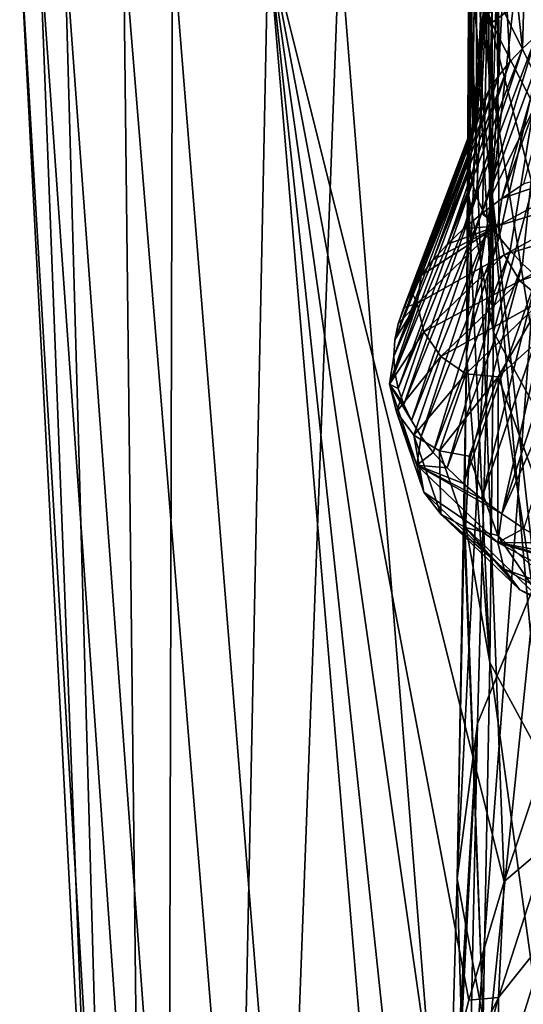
# Model space of a CAD drawing. Header units: millimetres. Extents: x -27 to 27, y -375 to 166.
# Tile 12 of 49: x -22 to -16, y 79 to 91. Entities that reach past the tile are written whole.
import ezdxf

# ---------------------------------------------------------------- set-up
doc = ezdxf.new("R2010")
doc.units = ezdxf.units.MM
doc.header["$LTSCALE"] = 62.577778
for name, color, linetype in [('13', 7, 'CONTINUOUS'), ('17', 7, 'CONTINUOUS'), ('18', 7, 'CONTINUOUS'), ('19', 7, 'CONTINUOUS'), ('20', 7, 'CONTINUOUS'), ('21', 7, 'CONTINUOUS'), ('26', 7, 'CONTINUOUS'), ('27', 7, 'CONTINUOUS'), ('6', 7, 'CONTINUOUS'), ('7', 7, 'CONTINUOUS'), ('8', 7, 'CONTINUOUS'), ('9', 7, 'CONTINUOUS')]:
    doc.layers.add(name, color=color, linetype=linetype)

msp = doc.modelspace()

# ---------------------------------------------------------------- linework, layer by layer
at = {"layer": '13', "color": 7, "linetype": 'CONTINUOUS', "true_color": 0xa2afbf}
for points in [[(-15.581, 82.056, 14.884), (-16.061, 80.624, 14.262), (-15.514, 81.088, 14.889), (-15.581, 82.056, 14.884)], [(-15.514, 81.088, 14.889), (-16.061, 80.624, 14.262), (-16.133, 79.171, 14.082), (-15.514, 81.088, 14.889)], [(-15.514, 81.088, 14.889), (-16.133, 79.171, 14.082), (-15.506, 79.954, 14.841), (-15.514, 81.088, 14.889)], [(-16.061, 80.624, 14.262), (-16.502, 79.137, 13.643), (-16.133, 79.171, 14.082), (-16.061, 80.624, 14.262)], [(-16.133, 79.171, 14.082), (-16.128, 77.961, 14.027), (-15.506, 79.954, 14.841), (-16.133, 79.171, 14.082)], [(-16.128, 77.961, 14.027), (-15.795, 77.915, 14.446), (-15.506, 79.954, 14.841), (-16.128, 77.961, 14.027)], [(-16.502, 79.137, 13.643), (-16.905, 77.591, 13.032), (-16.133, 79.171, 14.082), (-16.502, 79.137, 13.643)], [(-16.133, 79.171, 14.082), (-16.905, 77.591, 13.032), (-16.672, 77.21, 13.306), (-16.133, 79.171, 14.082)], [(-16.133, 79.171, 14.082), (-16.672, 77.21, 13.306), (-16.128, 77.961, 14.027), (-16.133, 79.171, 14.082)]]:
    msp.add_3dface(points, dxfattribs=at)
at = {"layer": '17', "color": 7, "linetype": 'CONTINUOUS', "true_color": 0xa2afbf}
for points in [[(-15.235, 91.549, 126.248), (-15.456, 91.387, 125.801), (-16.091, 89.179, 127.533), (-15.235, 91.549, 126.248)], [(-15.813, 89.364, 128.04), (-15.235, 91.549, 126.248), (-16.091, 89.179, 127.533), (-15.813, 89.364, 128.04)], [(-15.456, 91.387, 125.801), (-15.655, 91.223, 125.35), (-16.343, 88.991, 127.016), (-15.456, 91.387, 125.801)], [(-16.091, 89.179, 127.533), (-15.456, 91.387, 125.801), (-16.343, 88.991, 127.016), (-16.091, 89.179, 127.533)], [(-15.655, 91.223, 125.35), (-15.832, 91.058, 124.897), (-16.571, 88.8, 126.492), (-15.655, 91.223, 125.35)], [(-16.343, 88.991, 127.016), (-15.655, 91.223, 125.35), (-16.571, 88.8, 126.492), (-16.343, 88.991, 127.016)], [(-15.832, 91.058, 124.897), (-15.989, 90.891, 124.44), (-16.773, 88.607, 125.96), (-15.832, 91.058, 124.897)], [(-16.571, 88.8, 126.492), (-15.832, 91.058, 124.897), (-16.773, 88.607, 125.96), (-16.571, 88.8, 126.492)], [(-15.989, 90.891, 124.44), (-16.125, 90.724, 123.98), (-16.949, 88.411, 125.422), (-15.989, 90.891, 124.44)], [(-16.773, 88.607, 125.96), (-15.989, 90.891, 124.44), (-16.949, 88.411, 125.422), (-16.773, 88.607, 125.96)], [(-16.125, 90.724, 123.98), (-16.24, 90.556, 123.517), (-17.099, 88.213, 124.879), (-16.125, 90.724, 123.98)], [(-16.949, 88.411, 125.422), (-16.125, 90.724, 123.98), (-17.099, 88.213, 124.879), (-16.949, 88.411, 125.422)], [(-16.24, 90.556, 123.517), (-16.334, 90.387, 123.053), (-17.222, 88.014, 124.331), (-16.24, 90.556, 123.517)], [(-17.099, 88.213, 124.879), (-16.24, 90.556, 123.517), (-17.222, 88.014, 124.331), (-17.099, 88.213, 124.879)], [(-16.334, 90.387, 123.053), (-16.406, 90.218, 122.589), (-17.318, 87.813, 123.779), (-16.334, 90.387, 123.053)], [(-17.222, 88.014, 124.331), (-16.334, 90.387, 123.053), (-17.318, 87.813, 123.779), (-17.222, 88.014, 124.331)], [(-16.406, 90.218, 122.589), (-16.458, 90.049, 122.124), (-17.387, 87.611, 123.224), (-16.406, 90.218, 122.589)], [(-17.318, 87.813, 123.779), (-16.406, 90.218, 122.589), (-17.387, 87.611, 123.224), (-17.318, 87.813, 123.779)], [(-16.458, 90.049, 122.124), (-16.49, 89.88, 121.66), (-17.429, 87.408, 122.667), (-16.458, 90.049, 122.124)], [(-17.387, 87.611, 123.224), (-16.458, 90.049, 122.124), (-17.429, 87.408, 122.667), (-17.387, 87.611, 123.224)], [(-16.49, 89.88, 121.66), (-16.5, 89.711, 121.197), (-17.429, 87.408, 122.667), (-16.49, 89.88, 121.66)], [(-16.5, 89.711, 121.197), (-17.443, 87.205, 122.109), (-17.429, 87.408, 122.667), (-16.5, 89.711, 121.197)]]:
    msp.add_3dface(points, dxfattribs=at)
at = {"layer": '18', "color": 7, "linetype": 'CONTINUOUS', "true_color": 0xa2afbf}
for points in [[(-14.504, 89.723, 130.126), (-16.091, 89.179, 127.533), (-16.141, 88.835, 127.684), (-14.504, 89.723, 130.126)], [(-14.504, 89.723, 130.126), (-16.141, 88.835, 127.684), (-14.435, 89.357, 130.201), (-14.504, 89.723, 130.126)], [(-15.813, 89.364, 128.04), (-16.091, 89.179, 127.533), (-14.504, 89.723, 130.126), (-15.813, 89.364, 128.04)], [(-14.435, 89.357, 130.201), (-16.141, 88.835, 127.684), (-16.062, 88.474, 127.774), (-14.435, 89.357, 130.201)], [(-14.435, 89.357, 130.201), (-16.062, 88.474, 127.774), (-14.262, 89.019, 130.18), (-14.435, 89.357, 130.201)], [(-16.091, 89.179, 127.533), (-16.343, 88.991, 127.016), (-16.141, 88.835, 127.684), (-16.091, 89.179, 127.533)], [(-16.343, 88.991, 127.016), (-16.571, 88.8, 126.492), (-16.141, 88.835, 127.684), (-16.343, 88.991, 127.016)], [(-14.262, 89.019, 130.18), (-16.062, 88.474, 127.774), (-15.865, 88.15, 127.79), (-14.262, 89.019, 130.18)], [(-14.262, 89.019, 130.18), (-15.865, 88.15, 127.79), (-14.011, 88.758, 130.065), (-14.262, 89.019, 130.18)], [(-16.141, 88.835, 127.684), (-17.099, 88.213, 124.879), (-17.153, 87.865, 125.019), (-16.141, 88.835, 127.684)], [(-16.141, 88.835, 127.684), (-17.153, 87.865, 125.019), (-16.062, 88.474, 127.774), (-16.141, 88.835, 127.684)], [(-16.949, 88.411, 125.422), (-17.099, 88.213, 124.879), (-16.141, 88.835, 127.684), (-16.949, 88.411, 125.422)], [(-16.773, 88.607, 125.96), (-16.949, 88.411, 125.422), (-16.141, 88.835, 127.684), (-16.773, 88.607, 125.96)], [(-16.571, 88.8, 126.492), (-16.773, 88.607, 125.96), (-16.141, 88.835, 127.684), (-16.571, 88.8, 126.492)], [(-14.011, 88.758, 130.065), (-15.865, 88.15, 127.79), (-15.578, 87.908, 127.728), (-14.011, 88.758, 130.065)], [(-16.062, 88.474, 127.774), (-17.153, 87.865, 125.019), (-17.068, 87.511, 125.127), (-16.062, 88.474, 127.774)], [(-16.062, 88.474, 127.774), (-17.068, 87.511, 125.127), (-15.865, 88.15, 127.79), (-16.062, 88.474, 127.774)], [(-17.099, 88.213, 124.879), (-17.222, 88.014, 124.331), (-17.153, 87.865, 125.019), (-17.099, 88.213, 124.879)], [(-15.865, 88.15, 127.79), (-17.068, 87.511, 125.127), (-16.854, 87.202, 125.185), (-15.865, 88.15, 127.79)], [(-15.865, 88.15, 127.79), (-16.854, 87.202, 125.185), (-15.578, 87.908, 127.728), (-15.865, 88.15, 127.79)], [(-17.222, 88.014, 124.331), (-17.318, 87.813, 123.779), (-17.153, 87.865, 125.019), (-17.222, 88.014, 124.331)], [(-17.153, 87.865, 125.019), (-17.443, 87.205, 122.109), (-17.499, 86.852, 122.238), (-17.153, 87.865, 125.019)], [(-17.153, 87.865, 125.019), (-17.499, 86.852, 122.238), (-17.068, 87.511, 125.127), (-17.153, 87.865, 125.019)], [(-17.429, 87.408, 122.667), (-17.443, 87.205, 122.109), (-17.153, 87.865, 125.019), (-17.429, 87.408, 122.667)], [(-17.387, 87.611, 123.224), (-17.429, 87.408, 122.667), (-17.153, 87.865, 125.019), (-17.387, 87.611, 123.224)], [(-17.318, 87.813, 123.779), (-17.387, 87.611, 123.224), (-17.153, 87.865, 125.019), (-17.318, 87.813, 123.779)], [(-15.578, 87.908, 127.728), (-16.854, 87.202, 125.185), (-16.543, 86.984, 125.187), (-15.578, 87.908, 127.728)], [(-15.578, 87.908, 127.728), (-16.543, 86.984, 125.187), (-16.138, 86.947, 125.299), (-15.578, 87.908, 127.728)], [(-15.073, 87.9, 127.915), (-15.578, 87.908, 127.728), (-16.138, 86.947, 125.299), (-15.073, 87.9, 127.915)], [(-17.499, 86.852, 122.238), (-17.411, 86.505, 122.364), (-17.068, 87.511, 125.127), (-17.499, 86.852, 122.238)], [(-17.068, 87.511, 125.127), (-17.411, 86.505, 122.364), (-16.854, 87.202, 125.185), (-17.068, 87.511, 125.127)], [(-17.411, 86.505, 122.364), (-17.191, 86.213, 122.47), (-16.854, 87.202, 125.185), (-17.411, 86.505, 122.364)], [(-16.854, 87.202, 125.185), (-17.191, 86.213, 122.47), (-16.543, 86.984, 125.187), (-16.854, 87.202, 125.185)], [(-17.191, 86.213, 122.47), (-16.872, 86.02, 122.541), (-16.543, 86.984, 125.187), (-17.191, 86.213, 122.47)], [(-16.543, 86.984, 125.187), (-16.872, 86.02, 122.541), (-16.138, 86.947, 125.299), (-16.543, 86.984, 125.187)], [(-16.872, 86.02, 122.541), (-16.5, 85.952, 122.565), (-16.138, 86.947, 125.299), (-16.872, 86.02, 122.541)]]:
    msp.add_3dface(points, dxfattribs=at)
at = {"layer": '19', "color": 7, "linetype": 'CONTINUOUS', "true_color": 0xa2afbf}
for points in [[(-15.073, 87.9, 127.915), (-16.138, 86.947, 125.299), (-15.073, 84.005, 117.215), (-15.073, 87.9, 127.915)], [(-16.138, 86.947, 125.299), (-16.5, 85.952, 122.565), (-16.139, 84.957, 119.831), (-16.138, 86.947, 125.299)], [(-15.073, 84.005, 117.215), (-16.138, 86.947, 125.299), (-16.139, 84.957, 119.831), (-15.073, 84.005, 117.215)]]:
    msp.add_3dface(points, dxfattribs=at)
at = {"layer": '20', "color": 7, "linetype": 'CONTINUOUS', "true_color": 0xa2afbf}
for points in [[(-17.443, 87.205, 122.109), (-16.5, 89.711, 121.197), (-16.49, 89.542, 120.733), (-17.443, 87.205, 122.109)], [(-17.443, 87.205, 122.109), (-16.49, 89.542, 120.733), (-17.429, 87.002, 121.551), (-17.443, 87.205, 122.109)], [(-16.49, 89.542, 120.733), (-16.458, 89.373, 120.268), (-17.429, 87.002, 121.551), (-16.49, 89.542, 120.733)], [(-17.429, 87.002, 121.551), (-16.458, 89.373, 120.268), (-17.387, 86.8, 120.994), (-17.429, 87.002, 121.551)], [(-16.458, 89.373, 120.268), (-16.406, 89.203, 119.802), (-17.387, 86.8, 120.994), (-16.458, 89.373, 120.268)], [(-17.387, 86.8, 120.994), (-16.406, 89.203, 119.802), (-17.318, 86.598, 120.44), (-17.387, 86.8, 120.994)], [(-16.406, 89.203, 119.802), (-16.333, 89.034, 119.337), (-17.318, 86.598, 120.44), (-16.406, 89.203, 119.802)], [(-17.318, 86.598, 120.44), (-16.333, 89.034, 119.337), (-17.222, 86.397, 119.888), (-17.318, 86.598, 120.44)], [(-16.333, 89.034, 119.337), (-16.239, 88.865, 118.872), (-17.222, 86.397, 119.888), (-16.333, 89.034, 119.337)], [(-17.222, 86.397, 119.888), (-16.239, 88.865, 118.872), (-17.099, 86.197, 119.34), (-17.222, 86.397, 119.888)], [(-16.239, 88.865, 118.872), (-16.124, 88.696, 118.409), (-17.099, 86.197, 119.34), (-16.239, 88.865, 118.872)], [(-17.099, 86.197, 119.34), (-16.124, 88.696, 118.409), (-16.95, 85.999, 118.796), (-17.099, 86.197, 119.34)], [(-16.124, 88.696, 118.409), (-15.988, 88.528, 117.947), (-16.95, 85.999, 118.796), (-16.124, 88.696, 118.409)], [(-16.95, 85.999, 118.796), (-15.988, 88.528, 117.947), (-16.774, 85.804, 118.258), (-16.95, 85.999, 118.796)], [(-15.988, 88.528, 117.947), (-15.831, 88.362, 117.489), (-16.774, 85.804, 118.258), (-15.988, 88.528, 117.947)], [(-16.774, 85.804, 118.258), (-15.831, 88.362, 117.489), (-16.572, 85.61, 117.727), (-16.774, 85.804, 118.258)], [(-15.831, 88.362, 117.489), (-15.652, 88.196, 117.035), (-16.572, 85.61, 117.727), (-15.831, 88.362, 117.489)], [(-16.572, 85.61, 117.727), (-15.652, 88.196, 117.035), (-16.344, 85.419, 117.202), (-16.572, 85.61, 117.727)], [(-15.652, 88.196, 117.035), (-15.453, 88.033, 116.585), (-16.344, 85.419, 117.202), (-15.652, 88.196, 117.035)], [(-16.344, 85.419, 117.202), (-15.453, 88.033, 116.585), (-16.091, 85.231, 116.686), (-16.344, 85.419, 117.202)], [(-15.453, 88.033, 116.585), (-15.232, 87.87, 116.139), (-16.091, 85.231, 116.686), (-15.453, 88.033, 116.585)], [(-15.232, 87.87, 116.139), (-14.988, 87.709, 115.696), (-16.091, 85.231, 116.686), (-15.232, 87.87, 116.139)], [(-16.091, 85.231, 116.686), (-14.988, 87.709, 115.696), (-15.813, 85.047, 116.179), (-16.091, 85.231, 116.686)]]:
    msp.add_3dface(points, dxfattribs=at)
at = {"layer": '21', "color": 7, "linetype": 'CONTINUOUS', "true_color": 0xa2afbf}
for points in [[(-17.499, 86.852, 122.238), (-17.443, 87.205, 122.109), (-17.429, 87.002, 121.551), (-17.499, 86.852, 122.238)], [(-17.499, 86.852, 122.238), (-17.429, 87.002, 121.551), (-17.387, 86.8, 120.994), (-17.499, 86.852, 122.238)], [(-17.411, 86.505, 122.364), (-17.499, 86.852, 122.238), (-17.154, 85.84, 119.456), (-17.411, 86.505, 122.364)], [(-17.499, 86.852, 122.238), (-17.387, 86.8, 120.994), (-17.318, 86.598, 120.44), (-17.499, 86.852, 122.238)], [(-17.499, 86.852, 122.238), (-17.318, 86.598, 120.44), (-17.222, 86.397, 119.888), (-17.499, 86.852, 122.238)], [(-17.499, 86.852, 122.238), (-17.222, 86.397, 119.888), (-17.099, 86.197, 119.34), (-17.499, 86.852, 122.238)], [(-17.499, 86.852, 122.238), (-17.099, 86.197, 119.34), (-17.154, 85.84, 119.456), (-17.499, 86.852, 122.238)], [(-17.191, 86.213, 122.47), (-17.411, 86.505, 122.364), (-17.069, 85.5, 119.601), (-17.191, 86.213, 122.47)], [(-17.411, 86.505, 122.364), (-17.154, 85.84, 119.456), (-17.069, 85.5, 119.601), (-17.411, 86.505, 122.364)], [(-16.872, 86.02, 122.541), (-17.191, 86.213, 122.47), (-16.855, 85.225, 119.755), (-16.872, 86.02, 122.541)], [(-17.191, 86.213, 122.47), (-17.069, 85.5, 119.601), (-16.855, 85.225, 119.755), (-17.191, 86.213, 122.47)], [(-17.099, 86.197, 119.34), (-16.95, 85.999, 118.796), (-17.154, 85.84, 119.456), (-17.099, 86.197, 119.34)], [(-16.95, 85.999, 118.796), (-16.774, 85.804, 118.258), (-17.154, 85.84, 119.456), (-16.95, 85.999, 118.796)], [(-16.5, 85.952, 122.565), (-16.872, 86.02, 122.541), (-16.544, 85.057, 119.894), (-16.5, 85.952, 122.565)], [(-16.872, 86.02, 122.541), (-16.855, 85.225, 119.755), (-16.544, 85.057, 119.894), (-16.872, 86.02, 122.541)], [(-16.139, 84.957, 119.831), (-16.5, 85.952, 122.565), (-16.544, 85.057, 119.894), (-16.139, 84.957, 119.831)], [(-16.774, 85.804, 118.258), (-16.572, 85.61, 117.727), (-17.154, 85.84, 119.456), (-16.774, 85.804, 118.258)], [(-16.572, 85.61, 117.727), (-16.344, 85.419, 117.202), (-17.154, 85.84, 119.456), (-16.572, 85.61, 117.727)], [(-16.344, 85.419, 117.202), (-16.091, 85.231, 116.686), (-17.154, 85.84, 119.456), (-16.344, 85.419, 117.202)], [(-17.154, 85.84, 119.456), (-16.091, 85.231, 116.686), (-16.142, 84.87, 116.791), (-17.154, 85.84, 119.456)], [(-17.154, 85.84, 119.456), (-16.142, 84.87, 116.791), (-17.069, 85.5, 119.601), (-17.154, 85.84, 119.456)], [(-17.069, 85.5, 119.601), (-16.142, 84.87, 116.791), (-16.063, 84.536, 116.954), (-17.069, 85.5, 119.601)], [(-17.069, 85.5, 119.601), (-16.063, 84.536, 116.954), (-16.855, 85.225, 119.755), (-17.069, 85.5, 119.601)], [(-16.855, 85.225, 119.755), (-16.063, 84.536, 116.954), (-15.865, 84.277, 117.151), (-16.855, 85.225, 119.755)], [(-16.855, 85.225, 119.755), (-15.865, 84.277, 117.151), (-16.544, 85.057, 119.894), (-16.855, 85.225, 119.755)], [(-16.091, 85.231, 116.686), (-15.813, 85.047, 116.179), (-16.142, 84.87, 116.791), (-16.091, 85.231, 116.686)], [(-16.139, 84.957, 119.831), (-16.544, 85.057, 119.894), (-15.578, 84.131, 117.353), (-16.139, 84.957, 119.831)], [(-16.544, 85.057, 119.894), (-15.865, 84.277, 117.151), (-15.578, 84.131, 117.353), (-16.544, 85.057, 119.894)], [(-15.813, 85.047, 116.179), (-15.51, 84.866, 115.681), (-16.142, 84.87, 116.791), (-15.813, 85.047, 116.179)], [(-15.51, 84.866, 115.681), (-15.183, 84.688, 115.194), (-16.142, 84.87, 116.791), (-15.51, 84.866, 115.681)], [(-15.183, 84.688, 115.194), (-14.832, 84.515, 114.718), (-16.142, 84.87, 116.791), (-15.183, 84.688, 115.194)], [(-14.832, 84.515, 114.718), (-14.459, 84.346, 114.253), (-16.142, 84.87, 116.791), (-14.832, 84.515, 114.718)], [(-16.142, 84.87, 116.791), (-14.459, 84.346, 114.253), (-14.504, 83.981, 114.349), (-16.142, 84.87, 116.791)], [(-16.142, 84.87, 116.791), (-14.504, 83.981, 114.349), (-16.063, 84.536, 116.954), (-16.142, 84.87, 116.791)], [(-15.073, 84.005, 117.215), (-16.139, 84.957, 119.831), (-15.578, 84.131, 117.353), (-15.073, 84.005, 117.215)], [(-16.063, 84.536, 116.954), (-14.504, 83.981, 114.349), (-14.434, 83.652, 114.526), (-16.063, 84.536, 116.954)], [(-16.063, 84.536, 116.954), (-14.434, 83.652, 114.526), (-15.865, 84.277, 117.151), (-16.063, 84.536, 116.954)], [(-15.865, 84.277, 117.151), (-14.434, 83.652, 114.526), (-14.262, 83.407, 114.76), (-15.865, 84.277, 117.151)], [(-15.865, 84.277, 117.151), (-14.262, 83.407, 114.76), (-15.578, 84.131, 117.353), (-15.865, 84.277, 117.151)]]:
    msp.add_3dface(points, dxfattribs=at)
at = {"layer": '26', "color": 7, "linetype": 'CONTINUOUS', "true_color": 0xa2afbf}
for points in [[(-15.734, 94.441, 123.958), (-16.154, 93.973, 122.672), (-15.832, 91.058, 124.897), (-15.734, 94.441, 123.958)], [(-15.734, 94.441, 123.958), (-15.832, 91.058, 124.897), (-15.655, 91.223, 125.35), (-15.734, 94.441, 123.958)], [(-16.154, 93.973, 122.672), (-16.412, 93.491, 121.349), (-16.24, 90.556, 123.517), (-16.154, 93.973, 122.672)], [(-16.154, 93.973, 122.672), (-16.24, 90.556, 123.517), (-16.125, 90.724, 123.98), (-16.154, 93.973, 122.672)], [(-16.154, 93.973, 122.672), (-16.125, 90.724, 123.98), (-15.989, 90.891, 124.44), (-16.154, 93.973, 122.672)], [(-16.154, 93.973, 122.672), (-15.989, 90.891, 124.44), (-15.832, 91.058, 124.897), (-16.154, 93.973, 122.672)], [(-16.412, 93.491, 121.349), (-16.5, 93, 120), (-16.458, 90.049, 122.124), (-16.412, 93.491, 121.349)], [(-16.412, 93.491, 121.349), (-16.458, 90.049, 122.124), (-16.406, 90.218, 122.589), (-16.412, 93.491, 121.349)], [(-16.412, 93.491, 121.349), (-16.406, 90.218, 122.589), (-16.334, 90.387, 123.053), (-16.412, 93.491, 121.349)], [(-16.412, 93.491, 121.349), (-16.334, 90.387, 123.053), (-16.24, 90.556, 123.517), (-16.412, 93.491, 121.349)], [(-16.5, 93, 120), (-16.5, 89.711, 121.197), (-16.49, 89.88, 121.66), (-16.5, 93, 120)], [(-16.5, 93, 120), (-16.49, 89.88, 121.66), (-16.458, 90.049, 122.124), (-16.5, 93, 120)]]:
    msp.add_3dface(points, dxfattribs=at)
at = {"layer": '27', "color": 7, "linetype": 'CONTINUOUS', "true_color": 0xa2afbf}
for points in [[(-16.5, 93, 120), (-16.256, 92.181, 117.749), (-16.5, 89.711, 121.197), (-16.5, 93, 120)], [(-16.5, 89.711, 121.197), (-16.256, 92.181, 117.749), (-16.49, 89.542, 120.733), (-16.5, 89.711, 121.197)], [(-16.256, 92.181, 117.749), (-16.458, 89.373, 120.268), (-16.49, 89.542, 120.733), (-16.256, 92.181, 117.749)], [(-16.256, 92.181, 117.749), (-16.406, 89.203, 119.802), (-16.458, 89.373, 120.268), (-16.256, 92.181, 117.749)], [(-16.256, 92.181, 117.749), (-16.333, 89.034, 119.337), (-16.406, 89.203, 119.802), (-16.256, 92.181, 117.749)], [(-16.256, 92.181, 117.749), (-16.239, 88.865, 118.872), (-16.333, 89.034, 119.337), (-16.256, 92.181, 117.749)], [(-16.256, 92.181, 117.749), (-16.155, 92.028, 117.329), (-16.239, 88.865, 118.872), (-16.256, 92.181, 117.749)], [(-16.155, 92.028, 117.329), (-16.124, 88.696, 118.409), (-16.239, 88.865, 118.872), (-16.155, 92.028, 117.329)], [(-16.155, 92.028, 117.329), (-15.517, 91.372, 115.527), (-16.124, 88.696, 118.409), (-16.155, 92.028, 117.329)], [(-15.517, 91.372, 115.527), (-15.988, 88.528, 117.947), (-16.124, 88.696, 118.409), (-15.517, 91.372, 115.527)], [(-15.517, 91.372, 115.527), (-15.831, 88.362, 117.489), (-15.988, 88.528, 117.947), (-15.517, 91.372, 115.527)], [(-15.517, 91.372, 115.527), (-15.652, 88.196, 117.035), (-15.831, 88.362, 117.489), (-15.517, 91.372, 115.527)]]:
    msp.add_3dface(points, dxfattribs=at)
at = {"layer": '6', "color": 7, "linetype": 'CONTINUOUS', "true_color": 0xa2afbf}
for points in [[(-15.869, 95.729, 53.696), (-15.385, 96.602, 53.262), (-16.213, 89.234, 44.752), (-15.869, 95.729, 53.696)], [(-15.385, 96.602, 53.262), (-15.274, 91.171, 43.637), (-16.213, 89.234, 44.752), (-15.385, 96.602, 53.262)], [(-16.217, 94.832, 54.141), (-15.869, 95.729, 53.696), (-16.213, 89.234, 44.752), (-16.217, 94.832, 54.141)], [(-16.429, 93.92, 54.594), (-16.217, 94.832, 54.141), (-16.532, 87.236, 45.935), (-16.429, 93.92, 54.594)], [(-16.217, 94.832, 54.141), (-16.213, 89.234, 44.752), (-16.532, 87.236, 45.935), (-16.217, 94.832, 54.141)], [(-16.5, 93, 55.05), (-16.429, 93.92, 54.594), (-16.532, 87.236, 45.935), (-16.5, 93, 55.05)], [(-16.5, 93, 55.05), (-16.532, 87.236, 45.935), (-16.514, 89.256, 48.974), (-16.5, 93, 55.05)], [(-15.274, 91.171, 43.637), (-15.665, 84.38, 34.733), (-16.213, 89.234, 44.752), (-15.274, 91.171, 43.637)], [(-16.397, 82.603, 35.905), (-16.648, 80.659, 36.969), (-16.213, 89.234, 44.752), (-16.397, 82.603, 35.905)], [(-16.213, 89.234, 44.752), (-16.648, 80.659, 36.969), (-16.532, 87.236, 45.935), (-16.213, 89.234, 44.752)], [(-15.665, 84.38, 34.733), (-16.397, 82.603, 35.905), (-16.213, 89.234, 44.752), (-15.665, 84.38, 34.733)], [(-16.532, 87.236, 45.935), (-16.648, 80.659, 36.969), (-16.562, 85.043, 42.798), (-16.532, 87.236, 45.935)], [(-16.56, 85.171, 42.977), (-16.532, 87.236, 45.935), (-16.562, 85.043, 42.798), (-16.56, 85.171, 42.977)], [(-15.596, 77.956, 25.705), (-16.539, 75.91, 27.241), (-15.665, 84.38, 34.733), (-15.596, 77.956, 25.705)], [(-15.665, 84.38, 34.733), (-16.539, 75.91, 27.241), (-16.397, 82.603, 35.905), (-15.665, 84.38, 34.733)], [(-16.539, 75.91, 27.241), (-16.864, 73.687, 28.731), (-16.397, 82.603, 35.905), (-16.539, 75.91, 27.241)], [(-16.397, 82.603, 35.905), (-16.864, 73.687, 28.731), (-16.781, 76.001, 31.338), (-16.397, 82.603, 35.905)], [(-16.778, 76.117, 31.471), (-16.397, 82.603, 35.905), (-16.781, 76.001, 31.338), (-16.778, 76.117, 31.471)], [(-16.648, 80.659, 36.969), (-16.397, 82.603, 35.905), (-16.778, 76.117, 31.471), (-16.648, 80.659, 36.969)]]:
    msp.add_3dface(points, dxfattribs=at)
at = {"layer": '7', "color": 7, "linetype": 'CONTINUOUS', "true_color": 0xa2afbf}
for points in [[(-15.519, 94.535, 114.094), (-15.517, 91.372, 115.527), (-16.256, 95.61, 116.18), (-15.519, 94.535, 114.094)], [(-16.256, 95.61, 116.18), (-15.517, 91.372, 115.527), (-16.155, 92.028, 117.329), (-16.256, 95.61, 116.18)], [(-16.218, 91.382, 56.234), (-15.519, 91.889, 60.316), (-16.256, 91.495, 56.151), (-16.218, 91.382, 56.234)], [(-15.519, 90.01, 57.238), (-15.519, 91.889, 60.316), (-16.218, 91.382, 56.234), (-15.519, 90.01, 57.238)]]:
    msp.add_3dface(points, dxfattribs=at)
at = {"layer": '8', "color": 7, "linetype": 'CONTINUOUS', "true_color": 0xa2afbf}
for points in [[(-16.5, 93, 55.05), (-16.514, 89.256, 48.974), (-16.195, 87.503, 50.429), (-16.5, 93, 55.05)], [(-16.256, 91.495, 56.151), (-16.5, 93, 55.05), (-16.195, 87.503, 50.429), (-16.256, 91.495, 56.151)], [(-16.218, 91.382, 56.234), (-16.256, 91.495, 56.151), (-16.195, 87.503, 50.429), (-16.218, 91.382, 56.234)], [(-15.519, 90.01, 57.238), (-16.218, 91.382, 56.234), (-16.195, 87.503, 50.429), (-15.519, 90.01, 57.238)], [(-15.257, 85.808, 51.814), (-15.519, 90.01, 57.238), (-16.195, 87.503, 50.429), (-15.257, 85.808, 51.814)], [(-16.514, 89.256, 48.974), (-16.532, 87.236, 45.935), (-16.24, 83.365, 44.611), (-16.514, 89.256, 48.974)], [(-16.195, 87.503, 50.429), (-16.514, 89.256, 48.974), (-16.24, 83.365, 44.611), (-16.195, 87.503, 50.429)], [(-15.299, 81.628, 46.183), (-16.195, 87.503, 50.429), (-16.24, 83.365, 44.611), (-15.299, 81.628, 46.183)], [(-15.257, 85.808, 51.814), (-16.195, 87.503, 50.429), (-15.299, 81.628, 46.183), (-15.257, 85.808, 51.814)], [(-16.532, 87.236, 45.935), (-16.56, 85.171, 42.977), (-16.24, 83.365, 44.611), (-16.532, 87.236, 45.935)], [(-16.56, 85.171, 42.977), (-16.562, 85.043, 42.798), (-16.325, 78.903, 38.919), (-16.56, 85.171, 42.977)], [(-16.24, 83.365, 44.611), (-16.56, 85.171, 42.977), (-16.325, 78.903, 38.919), (-16.24, 83.365, 44.611)], [(-16.562, 85.043, 42.798), (-16.648, 80.659, 36.969), (-16.325, 78.903, 38.919), (-16.562, 85.043, 42.798)], [(-15.379, 77.133, 40.691), (-16.24, 83.365, 44.611), (-16.325, 78.903, 38.919), (-15.379, 77.133, 40.691)], [(-15.299, 81.628, 46.183), (-16.24, 83.365, 44.611), (-15.379, 77.133, 40.691), (-15.299, 81.628, 46.183)], [(-16.648, 80.659, 36.969), (-16.778, 76.117, 31.471), (-16.457, 74.149, 33.412), (-16.648, 80.659, 36.969)], [(-16.325, 78.903, 38.919), (-16.648, 80.659, 36.969), (-16.457, 74.149, 33.412), (-16.325, 78.903, 38.919)]]:
    msp.add_3dface(points, dxfattribs=at)
at = {"layer": '9', "color": 7, "linetype": 'CONTINUOUS', "true_color": 0xa2afbf}
for points in [[(-21.073, 74.682, -2.593), (-21.196, 74.682, 1.244), (-22.129, 92.423, -0.823), (-21.073, 74.682, -2.593)], [(-21.567, 92.423, -5.024), (-21.073, 74.682, -2.593), (-22.129, 92.423, -0.823), (-21.567, 92.423, -5.024)], [(-22.129, 92.423, -0.823), (-21.196, 74.682, 1.244), (-21.881, 92.423, 3.409), (-22.129, 92.423, -0.823)], [(-21.196, 74.682, 1.244), (-20.625, 74.682, 5.04), (-21.881, 92.423, 3.409), (-21.196, 74.682, 1.244)], [(-21.881, 92.423, 3.409), (-20.625, 74.682, 5.04), (-20.831, 92.423, 7.515), (-21.881, 92.423, 3.409)], [(-20.262, 74.682, -6.345), (-21.073, 74.682, -2.593), (-21.567, 92.423, -5.024), (-20.262, 74.682, -6.345)], [(-20.215, 92.423, -9.041), (-20.262, 74.682, -6.345), (-21.567, 92.423, -5.024), (-20.215, 92.423, -9.041)], [(-20.625, 74.682, 5.04), (-19.381, 74.682, 8.671), (-20.831, 92.423, 7.515), (-20.625, 74.682, 5.04)], [(-20.831, 92.423, 7.515), (-19.381, 74.682, 8.671), (-19.017, 92.423, 11.346), (-20.831, 92.423, 7.515)], [(-18.788, 74.682, -9.89), (-20.262, 74.682, -6.345), (-20.215, 92.423, -9.041), (-18.788, 74.682, -9.89)], [(-18.122, 92.423, -12.727), (-18.788, 74.682, -9.89), (-20.215, 92.423, -9.041), (-18.122, 92.423, -12.727)], [(-19.381, 74.682, 8.671), (-17.522, 74.73, 11.993), (-19.017, 92.423, 11.346), (-19.381, 74.682, 8.671)], [(-19.017, 92.423, 11.346), (-17.522, 74.73, 11.993), (-17.27, 75.985, 12.434), (-19.017, 92.423, 11.346)], [(-16.507, 92.423, 14.762), (-19.017, 92.423, 11.346), (-16.061, 80.624, 14.262), (-16.507, 92.423, 14.762)], [(-16.061, 80.624, 14.262), (-19.017, 92.423, 11.346), (-16.502, 79.137, 13.643), (-16.061, 80.624, 14.262)], [(-16.502, 79.137, 13.643), (-19.017, 92.423, 11.346), (-16.905, 77.591, 13.032), (-16.502, 79.137, 13.643)], [(-16.905, 77.591, 13.032), (-19.017, 92.423, 11.346), (-17.27, 75.985, 12.434), (-16.905, 77.591, 13.032)], [(-16.7, 74.682, -13.111), (-18.788, 74.682, -9.89), (-18.122, 92.423, -12.727), (-16.7, 74.682, -13.111)], [(-15.365, 92.423, -15.947), (-16.7, 74.682, -13.111), (-18.122, 92.423, -12.727), (-15.365, 92.423, -15.947)], [(-14.067, 74.682, -15.904), (-16.7, 74.682, -13.111), (-15.365, 92.423, -15.947), (-14.067, 74.682, -15.904)], [(-13.392, 92.423, 17.637), (-16.507, 92.423, 14.762), (-13.633, 86.596, 16.996), (-13.392, 92.423, 17.637)], [(-13.633, 86.596, 16.996), (-16.507, 92.423, 14.762), (-14.508, 84.755, 16.119), (-13.633, 86.596, 16.996)], [(-14.508, 84.755, 16.119), (-16.507, 92.423, 14.762), (-15.062, 83.435, 15.506), (-14.508, 84.755, 16.119)], [(-15.062, 83.435, 15.506), (-16.507, 92.423, 14.762), (-15.581, 82.056, 14.884), (-15.062, 83.435, 15.506)], [(-15.581, 82.056, 14.884), (-16.507, 92.423, 14.762), (-16.061, 80.624, 14.262), (-15.581, 82.056, 14.884)]]:
    msp.add_3dface(points, dxfattribs=at)

doc.saveas('drawing.dxf')
